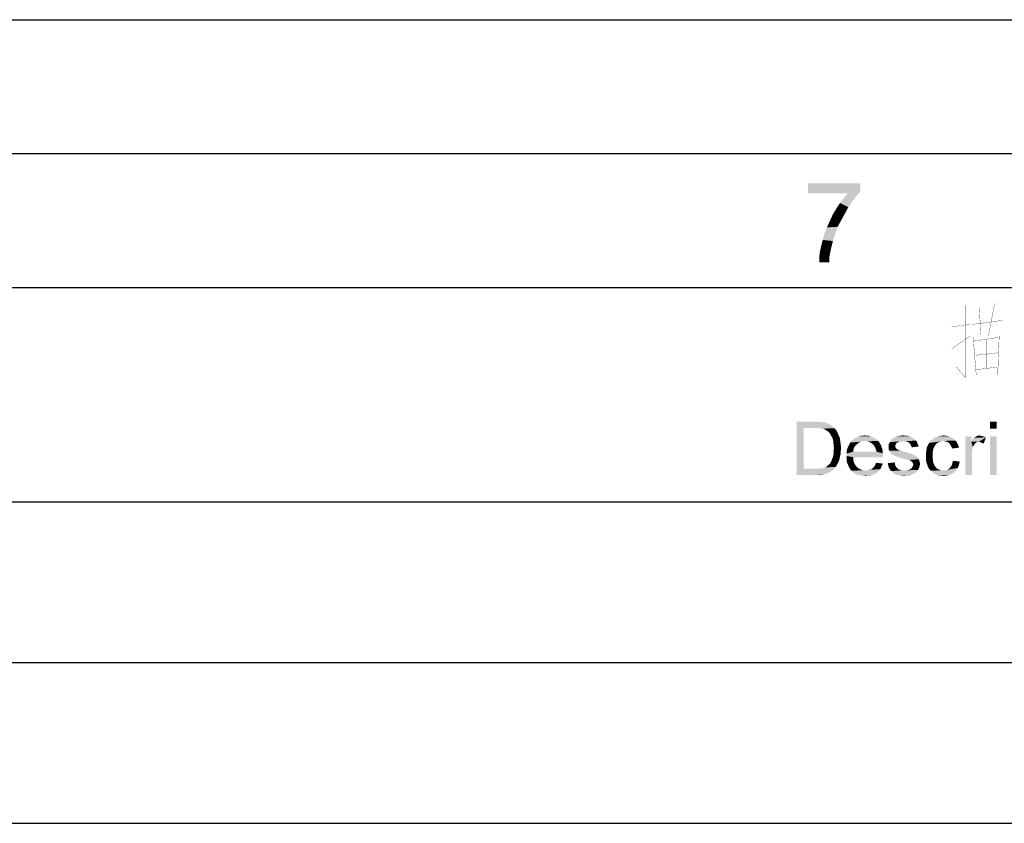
# Paper-space layout '61767N-2-A-2_1_1' of a CAD drawing. Header units: millimetres. Extents: x 0 to 594, y 1 to 420.
# Tile 219 of 222: x 446 to 482, y 390 to 420. Entities that reach past the tile are written whole.
import ezdxf

# ---------------------------------------------------------------- set-up
doc = ezdxf.new("R2010")
doc.units = ezdxf.units.MM
doc.header["$LTSCALE"] = 32.67
doc.layers.add('61767N-2-A-2_DXF_FORMAT', color=7, linetype='CONTINUOUS')

psp = doc.layouts.new('61767N-2-A-2_1_1')

# ---------------------------------------------------------------- linework, layer by layer
at = {"layer": '61767N-2-A-2_DXF_FORMAT', "color": 2, "linetype": 'Continuous'}
for p, q in [((0, 420), (594, 420)), ((20, 415), (589, 415)), ((409.0001, 410), (584.0001, 410)), ((409.0001, 402), (584.0001, 402)), ((409.0001, 396), (584.0001, 396)), ((409.0001, 390), (584.0001, 390))]:
    psp.add_line(p, q, dxfattribs=at)
at = {"layer": '61767N-2-A-2_DXF_FORMAT', "color": 7, "linetype": 'Continuous'}
psp.add_line((25, 410), (584, 410), dxfattribs=at)
at = {"layer": '61767N-2-A-2_DXF_FORMAT', "color": 2, "linetype": 'Continuous', "const_width": 0.01}
for points in [[(481.043, 409.3549), (481.043, 406.6452), (480.7001, 407.0323)], [(482.1287, 409.4032), (481.9001, 408.1936)], [(481.6144, 408.242), (481.5573, 409.3065)], [(481.2144, 408.629), (480.5287, 408.5323)], [(481.3287, 408.629), (482.4144, 408.7742)], [(480.5287, 407.7097), (481.2144, 408.1936)], [(481.3287, 408.1452), (481.443, 406.7419)], [(482.3001, 408.1452), (481.3287, 408)], [(481.843, 408.0484), (481.843, 406.9839)], [(482.243, 406.6936), (482.3001, 408.1936)], [(481.3858, 407.4678), (482.243, 407.5645)], [(481.443, 406.9355), (482.243, 407.0323)]]:
    psp.add_lwpolyline(points, dxfattribs=at)
at = {"layer": '61767N-2-A-2_DXF_FORMAT', "color": 2, "linetype": 'Continuous'}
for points in [[(477.1166, 413.8913), (477.1166, 413.5802), (475.1611, 413.5135)], [(477.1166, 413.8913), (475.1611, 413.5135), (475.1611, 413.8913)], [(476.65, 413.5135), (475.1611, 413.5135), (477.1166, 413.5802)], [(476.9611, 413.4024), (476.4944, 413.3357), (476.65, 413.5135)], [(476.4944, 413.3357), (476.9611, 413.4024), (476.8277, 413.2246)], [(476.65, 413.5135), (477.1166, 413.5802), (476.9611, 413.4024)], [(476.6722, 413.0024), (476.2277, 412.958), (476.3611, 413.158)], [(476.8277, 413.2246), (476.3611, 413.158), (476.4944, 413.3357)], [(476.3611, 413.158), (476.8277, 413.2246), (476.6722, 413.0024)], [(476.4055, 412.5135), (475.9833, 412.4913), (476.0944, 412.7357)], [(476.5388, 412.758), (476.0944, 412.7357), (476.2277, 412.958)], [(476.0944, 412.7357), (476.5388, 412.758), (476.4055, 412.5135)], [(476.2277, 412.958), (476.6722, 413.0024), (476.5388, 412.758)], [(476.2722, 412.2691), (475.8722, 412.2468), (475.9833, 412.4913)], [(475.9833, 412.4913), (476.4055, 412.5135), (476.2722, 412.2691)], [(476.1833, 412.0024), (475.7166, 411.7802), (475.7833, 412.0246)], [(475.7166, 411.7802), (476.1833, 412.0024), (476.0944, 411.7357)], [(475.7833, 412.0246), (475.8722, 412.2468), (476.2722, 412.2691)], [(475.7833, 412.0246), (476.2722, 412.2691), (476.1833, 412.0024)], [(476.0944, 411.7357), (475.65, 411.5357), (475.7166, 411.7802)], [(476.0944, 411.7357), (476.05, 411.558), (475.65, 411.5357)], [(475.65, 411.5357), (476.05, 411.558), (476.0055, 411.358)], [(475.9611, 411.1357), (475.5833, 411.1135), (475.6055, 411.3135)], [(476.0055, 411.358), (475.6055, 411.3135), (475.65, 411.5357)], [(475.6055, 411.3135), (476.0055, 411.358), (475.9611, 411.1357)], [(475.5833, 410.9357), (475.5833, 411.1135), (475.9611, 411.1357)], [(475.5833, 410.9357), (475.9611, 411.1357), (475.9611, 410.9357)], [(474.7409, 405), (475.4224, 405), (475.0076, 404.763)], [(475.0076, 404.763), (474.7409, 403), (474.7409, 405)], [(475.4224, 405), (475.5409, 404.9852), (475.0076, 404.763)], [(475.6298, 404.9852), (475.7187, 404.9704), (475.0076, 404.763)], [(475.5409, 404.9852), (475.6298, 404.9852), (475.0076, 404.763)], [(475.778, 404.9704), (475.8668, 404.9408), (475.0076, 404.763)], [(475.7187, 404.9704), (475.778, 404.9704), (475.0076, 404.763)], [(475.8668, 404.9408), (475.9409, 404.9111), (475.0076, 404.763)], [(482.2076, 405), (481.9557, 404.7333), (481.9557, 405)], [(481.9557, 404.7333), (482.2076, 405), (482.2076, 404.7333)], [(475.0076, 404.763), (475.0076, 403.2371), (474.7409, 403)], [(475.9409, 404.9111), (476.015, 404.8667), (475.0076, 404.763)], [(476.015, 404.8667), (476.0743, 404.8222), (475.0076, 404.763)], [(475.4224, 404.763), (475.0076, 404.763), (476.0743, 404.8222)], [(475.5409, 404.7482), (475.4224, 404.763), (476.0743, 404.8222)], [(475.6298, 404.7482), (475.5409, 404.7482), (476.0743, 404.8222)], [(475.6298, 404.7482), (476.0743, 404.8222), (476.1483, 404.7482)], [(476.1483, 404.7482), (475.7039, 404.7333), (475.6298, 404.7482)], [(475.7631, 404.7185), (475.7039, 404.7333), (476.1483, 404.7482)], [(475.8372, 404.6741), (475.7631, 404.7185), (476.1483, 404.7482)], [(475.8372, 404.6741), (476.1483, 404.7482), (476.2224, 404.6741)], [(476.2224, 404.6741), (475.9113, 404.6296), (475.8372, 404.6741)], [(475.9113, 404.6296), (476.2224, 404.6741), (476.2668, 404.5852)], [(476.2668, 404.5852), (475.9705, 404.5704), (475.9113, 404.6296)], [(476.015, 404.4963), (475.9705, 404.5704), (476.2668, 404.5852)], [(476.015, 404.4963), (476.2668, 404.5852), (476.3113, 404.4815)], [(476.3113, 404.4815), (476.0743, 404.3926), (476.015, 404.4963)], [(476.0743, 404.3926), (476.3113, 404.4815), (476.3557, 404.3778)], [(476.3557, 404.3778), (476.1039, 404.2889), (476.0743, 404.3926)], [(476.1039, 404.2889), (476.3557, 404.3778), (476.3705, 404.2593)], [(476.3705, 404.2593), (476.1187, 404.1556), (476.1039, 404.2889)], [(476.1187, 404.1556), (476.3705, 404.2593), (476.3854, 404.1408)], [(477.052, 404.2), (476.7113, 404.1556), (476.7409, 404.2148)], [(477.2891, 404.2741), (477.2002, 404.2593), (476.7409, 404.2148)], [(477.2891, 404.2741), (476.7409, 404.2148), (476.7854, 404.2741)], [(477.2002, 404.2593), (477.1261, 404.2445), (476.7409, 404.2148)], [(476.7409, 404.2148), (477.1261, 404.2445), (477.052, 404.2)], [(477.7335, 404.3185), (476.7854, 404.2741), (476.8446, 404.3185)], [(477.2891, 404.2741), (476.7854, 404.2741), (477.7335, 404.3185)], [(477.6743, 404.363), (476.8446, 404.3185), (476.8891, 404.363)], [(476.8446, 404.3185), (477.6743, 404.363), (477.7335, 404.3185)], [(477.615, 404.3926), (476.8891, 404.363), (476.9483, 404.3926)], [(476.8891, 404.363), (477.615, 404.3926), (477.6743, 404.363)], [(477.5557, 404.4222), (476.9483, 404.3926), (477.0076, 404.4222)], [(476.9483, 404.3926), (477.5557, 404.4222), (477.615, 404.3926)], [(477.4965, 404.4519), (477.0076, 404.4222), (477.0817, 404.4519)], [(477.0076, 404.4222), (477.4965, 404.4519), (477.5557, 404.4222)], [(477.3631, 404.4667), (477.4372, 404.4667), (477.0817, 404.4519)], [(477.215, 404.4667), (477.3631, 404.4667), (477.0817, 404.4519)], [(477.215, 404.4667), (477.0817, 404.4519), (477.1409, 404.4667)], [(477.0817, 404.4519), (477.4372, 404.4667), (477.4965, 404.4519)], [(477.215, 404.4667), (477.2891, 404.4815), (477.3631, 404.4667)], [(477.2891, 404.2741), (477.7335, 404.3185), (477.778, 404.2741)], [(477.778, 404.2741), (477.378, 404.2593), (477.2891, 404.2741)], [(477.4668, 404.2296), (477.378, 404.2593), (477.778, 404.2741)], [(477.4668, 404.2296), (477.778, 404.2741), (477.8224, 404.2296)], [(477.8224, 404.2296), (477.5409, 404.1852), (477.4668, 404.2296)], [(477.5409, 404.1852), (477.8224, 404.2296), (477.852, 404.1704)], [(478.5335, 404.2296), (478.4891, 404.2148), (478.178, 404.1556)], [(478.5335, 404.2296), (478.178, 404.1556), (478.2224, 404.2296)], [(478.4891, 404.2148), (478.4594, 404.1852), (478.178, 404.1556)], [(478.7261, 404.2741), (478.2224, 404.2296), (478.2668, 404.3185)], [(478.7261, 404.2741), (478.578, 404.2593), (478.2224, 404.2296)], [(478.2224, 404.2296), (478.578, 404.2593), (478.5335, 404.2296)], [(479.1113, 404.363), (478.2668, 404.3185), (478.3409, 404.3778)], [(479.1113, 404.363), (479.1557, 404.3333), (478.2668, 404.3185)], [(478.2668, 404.3185), (479.1557, 404.3333), (479.2002, 404.2889)], [(478.2668, 404.3185), (479.2002, 404.2889), (478.7261, 404.2741)], [(479.0668, 404.3926), (478.3409, 404.3778), (478.4002, 404.4074)], [(478.3409, 404.3778), (479.0668, 404.3926), (479.1113, 404.363)], [(478.9335, 404.4519), (479.0076, 404.4222), (478.4002, 404.4074)], [(478.9335, 404.4519), (478.4002, 404.4074), (478.4891, 404.4519)], [(478.4002, 404.4074), (479.0076, 404.4222), (479.0668, 404.3926)], [(478.7854, 404.4667), (478.8594, 404.4667), (478.4891, 404.4519)], [(478.7854, 404.4667), (478.4891, 404.4519), (478.5928, 404.4667)], [(478.4891, 404.4519), (478.8594, 404.4667), (478.9335, 404.4519)], [(478.578, 404.2593), (478.7261, 404.2741), (478.652, 404.2593)], [(478.5928, 404.4667), (478.7113, 404.4815), (478.7854, 404.4667)], [(478.7854, 404.2593), (478.7261, 404.2741), (479.2002, 404.2889)], [(478.8446, 404.2445), (478.7854, 404.2593), (479.2002, 404.2889)], [(478.8446, 404.2445), (479.2002, 404.2889), (479.2298, 404.2445)], [(479.2298, 404.2445), (478.9039, 404.2296), (478.8446, 404.2445)], [(478.9335, 404.2), (478.9039, 404.2296), (479.2298, 404.2445)], [(478.9335, 404.2), (479.2298, 404.2445), (479.2446, 404.1852)], [(480.2224, 404.2741), (480.1335, 404.2593), (479.6891, 404.2)], [(480.2224, 404.2741), (479.6891, 404.2), (479.7335, 404.2741)], [(480.1335, 404.2593), (480.0594, 404.2296), (479.6891, 404.2)], [(479.6891, 404.2), (480.0594, 404.2296), (479.9854, 404.2)], [(480.6668, 404.2889), (479.7335, 404.2741), (479.8076, 404.3333)], [(480.2224, 404.2741), (479.7335, 404.2741), (480.6668, 404.2889)], [(480.6076, 404.3482), (479.8076, 404.3333), (479.8817, 404.3926)], [(479.8076, 404.3333), (480.6076, 404.3482), (480.6668, 404.2889)], [(480.5187, 404.4074), (479.8817, 404.3926), (479.9557, 404.4222)], [(479.8817, 404.3926), (480.5187, 404.4074), (480.6076, 404.3482)], [(480.4298, 404.4371), (479.9557, 404.4222), (480.0446, 404.4519)], [(479.9557, 404.4222), (480.4298, 404.4371), (480.5187, 404.4074)], [(480.3261, 404.4667), (480.0446, 404.4519), (480.1335, 404.4667)], [(480.0446, 404.4519), (480.3261, 404.4667), (480.4298, 404.4371)], [(480.1335, 404.4667), (480.2224, 404.4815), (480.3261, 404.4667)], [(480.2817, 404.2593), (480.2224, 404.2741), (480.6668, 404.2889)], [(480.3261, 404.2445), (480.2817, 404.2593), (480.6668, 404.2889)], [(480.3854, 404.2296), (480.3261, 404.2445), (480.6668, 404.2889)], [(480.3854, 404.2296), (480.6668, 404.2889), (480.7261, 404.2148)], [(480.7261, 404.2148), (480.4298, 404.2), (480.3854, 404.2296)], [(480.4594, 404.1556), (480.4298, 404.2), (480.7261, 404.2148)], [(480.4594, 404.1556), (480.7261, 404.2148), (480.7705, 404.1259)], [(481.2594, 404.4519), (481.2594, 404.2445), (481.0372, 403)], [(481.2594, 404.4519), (481.0372, 403), (481.0372, 404.4519)], [(481.2594, 404.2445), (481.3187, 404.0519), (481.0372, 403)], [(481.2594, 404.2445), (481.2891, 404.3037), (481.8076, 404.4074)], [(481.5409, 404.2445), (481.2594, 404.2445), (481.8076, 404.4074)], [(481.2594, 404.2445), (481.5409, 404.2445), (481.4668, 404.2296)], [(481.2594, 404.2445), (481.4668, 404.2296), (481.4076, 404.1852)], [(481.2594, 404.2445), (481.4076, 404.1852), (481.3631, 404.1259)], [(481.2594, 404.2445), (481.3631, 404.1259), (481.3187, 404.0519)], [(481.2891, 404.3037), (481.3335, 404.363), (481.8076, 404.4074)], [(481.3335, 404.363), (481.3631, 404.3926), (481.8076, 404.4074)], [(481.8076, 404.4074), (481.3631, 404.3926), (481.4076, 404.4222)], [(481.615, 404.4667), (481.6743, 404.4519), (481.4076, 404.4222)], [(481.615, 404.4667), (481.4076, 404.4222), (481.4817, 404.4667)], [(481.6743, 404.4519), (481.7335, 404.4371), (481.4076, 404.4222)], [(481.4076, 404.4222), (481.7335, 404.4371), (481.8076, 404.4074)], [(481.4817, 404.4667), (481.5557, 404.4815), (481.615, 404.4667)], [(481.5854, 404.2296), (481.5409, 404.2445), (481.8076, 404.4074)], [(481.6298, 404.2148), (481.5854, 404.2296), (481.8076, 404.4074)], [(481.6743, 404.2), (481.6298, 404.2148), (481.8076, 404.4074)], [(481.6743, 404.2), (481.8076, 404.4074), (481.7187, 404.1704)], [(482.2076, 404.4519), (481.9557, 403), (481.9557, 404.4519)], [(481.9557, 403), (482.2076, 404.4519), (482.2076, 403)], [(476.3854, 404.1408), (476.1335, 404.0074), (476.1187, 404.1556)], [(476.4002, 404.0074), (476.1187, 403.9037), (476.1335, 404.0074)], [(476.1187, 403.9037), (476.4002, 404.0074), (476.3854, 403.8889)], [(476.3854, 403.8889), (476.1187, 403.8), (476.1187, 403.9037)], [(476.1187, 403.8), (476.3854, 403.8889), (476.3854, 403.7852)], [(476.1335, 404.0074), (476.3854, 404.1408), (476.4002, 404.0074)], [(476.8594, 403.9482), (476.6076, 403.8741), (476.6224, 403.963)], [(476.6076, 403.8741), (476.8594, 403.9482), (476.8594, 403.8741)], [(477.7187, 403.8741), (477.9557, 403.8148), (476.6076, 403.8)], [(476.8594, 403.8741), (477.7187, 403.8741), (476.6076, 403.8)], [(476.8594, 403.8741), (476.6076, 403.8), (476.6076, 403.8741)], [(476.8891, 404.0371), (476.6224, 403.963), (476.652, 404.0371)], [(476.6224, 403.963), (476.8891, 404.0371), (476.8594, 403.9482)], [(476.9335, 404.0963), (476.652, 404.0371), (476.6817, 404.0963)], [(476.652, 404.0371), (476.9335, 404.0963), (476.8891, 404.0371)], [(476.9928, 404.1556), (476.6817, 404.0963), (476.7113, 404.1556)], [(476.6817, 404.0963), (476.9928, 404.1556), (476.9335, 404.0963)], [(476.7113, 404.1556), (477.052, 404.2), (476.9928, 404.1556)], [(477.852, 404.1704), (477.615, 404.1259), (477.5409, 404.1852)], [(477.615, 404.1259), (477.852, 404.1704), (477.8965, 404.1111)], [(477.8965, 404.1111), (477.6446, 404.0815), (477.615, 404.1259)], [(477.6446, 404.0815), (477.8965, 404.1111), (477.9113, 404.0371)], [(477.9113, 404.0371), (477.6743, 404.0222), (477.6446, 404.0815)], [(477.6743, 404.0222), (477.9113, 404.0371), (477.9409, 403.963)], [(477.9409, 403.963), (477.7039, 403.9482), (477.6743, 404.0222)], [(477.7039, 403.9482), (477.9409, 403.963), (477.9557, 403.8889)], [(477.9557, 403.8889), (477.7187, 403.8741), (477.7039, 403.9482)], [(477.7187, 403.8741), (477.9557, 403.8889), (477.9557, 403.8148)], [(478.178, 404.1556), (478.4594, 404.1852), (478.4446, 404.1556)], [(478.4446, 404.1556), (478.4298, 404.1259), (478.178, 404.0519)], [(478.4446, 404.1556), (478.178, 404.0519), (478.178, 404.1556)], [(478.4298, 404.1259), (478.4298, 404.0815), (478.178, 404.0519)], [(478.178, 404.0519), (478.4298, 404.0815), (478.4298, 404.0371)], [(478.4298, 404.0371), (478.178, 404.0074), (478.178, 404.0519)], [(478.178, 404.0074), (478.4298, 404.0371), (478.4446, 404.0074)], [(478.4446, 404.0074), (478.4891, 403.963), (478.178, 403.9482)], [(478.4446, 404.0074), (478.178, 403.9482), (478.178, 404.0074)], [(478.178, 403.9482), (478.4891, 403.963), (478.5483, 403.9333)], [(478.5483, 403.9333), (478.2076, 403.9037), (478.178, 403.9482)], [(478.5631, 403.9333), (478.6076, 403.9185), (478.2076, 403.9037)], [(478.5483, 403.9333), (478.5631, 403.9333), (478.2076, 403.9037)], [(478.2076, 403.9037), (478.6076, 403.9185), (478.6668, 403.9037)], [(478.6668, 403.9037), (478.2224, 403.8593), (478.2076, 403.9037)], [(478.6668, 403.9037), (478.7557, 403.8741), (478.2224, 403.8593)], [(478.2224, 403.8593), (478.7557, 403.8741), (478.8743, 403.8445)], [(478.8743, 403.8445), (478.252, 403.8148), (478.2224, 403.8593)], [(478.252, 403.8148), (478.8743, 403.8445), (478.9631, 403.8148)], [(479.2446, 404.1852), (478.978, 404.1704), (478.9335, 404.2)], [(478.9928, 404.1259), (478.978, 404.1704), (479.2446, 404.1852)], [(478.9928, 404.1259), (479.2446, 404.1852), (479.2743, 404.1259)], [(479.2743, 404.1259), (479.0224, 404.0815), (478.9928, 404.1259)], [(479.0224, 404.0815), (479.2743, 404.1259), (479.2891, 404.0667)], [(479.2891, 404.0667), (479.0372, 404.0371), (479.0224, 404.0815)], [(479.8224, 403.8593), (479.5705, 403.8296), (479.5854, 403.9333)], [(479.5705, 403.8296), (479.8224, 403.8593), (479.8224, 403.7259)], [(479.8372, 403.963), (479.5854, 403.9333), (479.6002, 404.0371)], [(479.5854, 403.9333), (479.8372, 403.963), (479.8224, 403.8593)], [(479.8817, 404.0667), (479.6002, 404.0371), (479.6446, 404.1259)], [(479.6002, 404.0371), (479.8817, 404.0667), (479.8372, 403.963)], [(479.9854, 404.2), (479.9261, 404.1408), (479.6446, 404.1259)], [(479.9854, 404.2), (479.6446, 404.1259), (479.6891, 404.2)], [(479.6446, 404.1259), (479.9261, 404.1408), (479.8817, 404.0667)], [(480.7705, 404.1259), (480.4891, 404.1111), (480.4594, 404.1556)], [(480.5187, 404.0519), (480.4891, 404.1111), (480.7705, 404.1259)], [(480.5187, 404.0519), (480.7705, 404.1259), (480.8002, 404.0222)], [(480.8002, 404.0222), (480.5483, 403.9926), (480.5187, 404.0519)], [(481.3187, 404.0519), (481.2891, 403.9185), (481.0372, 403)], [(481.2891, 403.9185), (481.2891, 403.7556), (481.0372, 403)], [(476.2817, 403.4445), (475.9705, 403.4148), (476.015, 403.4741)], [(476.3113, 403.5185), (476.015, 403.4741), (476.0446, 403.5482)], [(476.015, 403.4741), (476.3113, 403.5185), (476.2817, 403.4445)], [(476.3409, 403.5926), (476.0446, 403.5482), (476.0743, 403.6222)], [(476.0446, 403.5482), (476.3409, 403.5926), (476.3113, 403.5185)], [(476.3557, 403.6963), (476.0743, 403.6222), (476.1039, 403.7111)], [(476.0743, 403.6222), (476.3557, 403.6963), (476.3409, 403.5926)], [(476.3854, 403.7852), (476.1039, 403.7111), (476.1187, 403.8)], [(476.1039, 403.7111), (476.3854, 403.7852), (476.3557, 403.6963)], [(476.6076, 403.8), (477.9557, 403.8148), (477.9705, 403.7259)], [(477.9705, 403.7259), (476.6076, 403.7111), (476.6076, 403.8)], [(476.6076, 403.7111), (477.9705, 403.7259), (477.9557, 403.6963)], [(476.6076, 403.7111), (477.9557, 403.6963), (476.8594, 403.6667)], [(476.8594, 403.6667), (476.6076, 403.6222), (476.6076, 403.7111)], [(476.6076, 403.6222), (476.8594, 403.6667), (476.8594, 403.5482)], [(476.8594, 403.5482), (476.6076, 403.5333), (476.6076, 403.6222)], [(476.6224, 403.4593), (476.6076, 403.5333), (476.8594, 403.5482)], [(476.6224, 403.4593), (476.8594, 403.5482), (476.8891, 403.4445)], [(476.8594, 403.6667), (477.9557, 403.6963), (477.9557, 403.6667)], [(478.1483, 403.4445), (478.4002, 403.4741), (478.415, 403.4)], [(478.9631, 403.8148), (478.2965, 403.7852), (478.252, 403.8148)], [(478.2965, 403.7852), (478.9631, 403.8148), (479.052, 403.7852)], [(479.052, 403.7852), (478.3409, 403.7556), (478.2965, 403.7852)], [(478.3409, 403.7556), (479.052, 403.7852), (479.1113, 403.7556)], [(479.1113, 403.7556), (478.3854, 403.7259), (478.3409, 403.7556)], [(479.1113, 403.7556), (479.1557, 403.7408), (478.3854, 403.7259)], [(478.3854, 403.7259), (479.1557, 403.7408), (479.2002, 403.7111)], [(479.2002, 403.7111), (478.4594, 403.6963), (478.3854, 403.7259)], [(478.5335, 403.6667), (478.4594, 403.6963), (479.2002, 403.7111)], [(478.5335, 403.6667), (479.2002, 403.7111), (479.2446, 403.6667)], [(479.2446, 403.6667), (478.6372, 403.6371), (478.5335, 403.6667)], [(478.6372, 403.6371), (479.2446, 403.6667), (479.2743, 403.6371)], [(479.2743, 403.6371), (478.7557, 403.6074), (478.6372, 403.6371)], [(478.7557, 403.6074), (479.2743, 403.6371), (479.3039, 403.5926)], [(479.3039, 403.5926), (478.8446, 403.5778), (478.7557, 403.6074)], [(478.9187, 403.563), (478.8446, 403.5778), (479.3039, 403.5926)], [(478.978, 403.5482), (478.9187, 403.563), (479.3039, 403.5926)], [(478.978, 403.5482), (479.3039, 403.5926), (479.3187, 403.5333)], [(479.3187, 403.5333), (479.0076, 403.5185), (478.978, 403.5482)], [(479.0372, 403.5037), (479.0076, 403.5185), (479.3187, 403.5333)], [(479.0372, 403.5037), (479.3187, 403.5333), (479.3335, 403.4889)], [(479.3335, 403.4889), (479.0668, 403.4741), (479.0372, 403.5037)], [(479.0817, 403.4296), (479.0668, 403.4741), (479.3335, 403.4889)], [(479.0817, 403.4296), (479.3335, 403.4889), (479.3483, 403.4148)], [(479.8224, 403.7259), (479.5705, 403.7111), (479.5705, 403.8296)], [(479.5705, 403.6222), (479.5705, 403.7111), (479.8224, 403.7259)], [(479.5705, 403.6222), (479.8224, 403.7259), (479.8224, 403.5926)], [(479.8224, 403.5926), (479.5705, 403.5482), (479.5705, 403.6222)], [(479.5705, 403.5482), (479.8224, 403.5926), (479.8372, 403.4741)], [(479.8372, 403.4741), (479.5854, 403.4593), (479.5705, 403.5482)], [(479.615, 403.4), (479.5854, 403.4593), (479.8372, 403.4741)], [(479.615, 403.4), (479.8372, 403.4741), (479.8817, 403.3704)], [(480.8298, 403.5037), (480.5483, 403.4445), (480.578, 403.5333)], [(480.5483, 403.4445), (480.8298, 403.5037), (480.8002, 403.3852)], [(481.0372, 403), (481.2891, 403.7556), (481.2891, 403)], [(475.615, 403.2371), (476.1187, 403.2074), (474.7409, 403)], [(475.5261, 403.2371), (475.615, 403.2371), (474.7409, 403)], [(475.4372, 403.2371), (475.5261, 403.2371), (474.7409, 403)], [(475.0076, 403.2371), (475.4372, 403.2371), (474.7409, 403)], [(476.1187, 403.2074), (476.015, 403.1333), (474.7409, 403)], [(476.015, 403.1333), (475.9113, 403.0741), (474.7409, 403)], [(475.615, 403.2371), (475.6891, 403.2519), (476.2076, 403.3111)], [(475.615, 403.2371), (476.2076, 403.3111), (476.1187, 403.2074)], [(475.6891, 403.2519), (475.7483, 403.2667), (476.2076, 403.3111)], [(475.7483, 403.2667), (475.7928, 403.2815), (476.2076, 403.3111)], [(476.2076, 403.3111), (475.7928, 403.2815), (475.852, 403.3111)], [(475.852, 403.3111), (475.8817, 403.3408), (476.2372, 403.3704)], [(475.852, 403.3111), (476.2372, 403.3704), (476.2076, 403.3111)], [(476.2372, 403.3704), (475.8817, 403.3408), (475.9261, 403.3704)], [(475.9261, 403.3704), (475.9705, 403.4148), (476.2817, 403.4445)], [(475.9261, 403.3704), (476.2817, 403.4445), (476.2372, 403.3704)], [(476.8891, 403.4445), (476.652, 403.4), (476.6224, 403.4593)], [(476.652, 403.4), (476.8891, 403.4445), (476.9335, 403.3704)], [(476.9335, 403.3704), (476.6817, 403.3259), (476.652, 403.4)], [(476.6817, 403.3259), (476.9335, 403.3704), (476.9928, 403.2963)], [(476.9928, 403.2963), (476.7113, 403.2667), (476.6817, 403.3259)], [(476.7113, 403.2667), (476.9928, 403.2963), (477.0668, 403.2371)], [(477.0668, 403.2371), (476.7409, 403.2074), (476.7113, 403.2667)], [(476.7409, 403.2074), (477.0668, 403.2371), (477.1409, 403.2074)], [(477.1409, 403.2074), (476.7854, 403.163), (476.7409, 403.2074)], [(477.1409, 403.2074), (477.215, 403.1778), (476.7854, 403.163)], [(477.3039, 403.1778), (477.378, 403.1778), (476.7854, 403.163)], [(477.215, 403.1778), (477.3039, 403.1778), (476.7854, 403.163)], [(477.8076, 403.1482), (476.7854, 403.163), (477.378, 403.1778)], [(477.8076, 403.1482), (476.8446, 403.1185), (476.7854, 403.163)], [(476.8446, 403.1185), (477.8076, 403.1482), (477.7335, 403.0889)], [(477.7335, 403.0889), (476.8891, 403.0741), (476.8446, 403.1185)], [(477.378, 403.1778), (477.4372, 403.1926), (477.8668, 403.2222)], [(477.378, 403.1778), (477.8668, 403.2222), (477.8076, 403.1482)], [(477.4372, 403.1926), (477.4965, 403.2074), (477.8668, 403.2222)], [(477.8668, 403.2222), (477.4965, 403.2074), (477.5557, 403.2371)], [(477.5557, 403.2371), (477.6002, 403.2815), (477.9113, 403.3259)], [(477.5557, 403.2371), (477.9113, 403.3259), (477.8668, 403.2222)], [(477.9113, 403.3259), (477.6002, 403.2815), (477.6446, 403.3259)], [(477.6446, 403.3259), (477.6743, 403.3852), (477.9557, 403.4296)], [(477.6446, 403.3259), (477.9557, 403.4296), (477.9113, 403.3259)], [(477.9557, 403.4296), (477.6743, 403.3852), (477.7039, 403.4593)], [(478.415, 403.4), (478.1631, 403.3259), (478.1483, 403.4445)], [(478.415, 403.4), (478.4298, 403.3408), (478.1631, 403.3259)], [(478.1631, 403.3259), (478.4298, 403.3408), (478.4594, 403.2963)], [(478.4594, 403.2963), (478.2076, 403.2371), (478.1631, 403.3259)], [(478.4594, 403.2963), (478.5039, 403.2519), (478.2076, 403.2371)], [(478.2076, 403.2371), (478.5039, 403.2519), (478.5483, 403.2074)], [(478.5483, 403.2074), (478.2668, 403.1482), (478.2076, 403.2371)], [(478.5483, 403.2074), (478.6224, 403.1926), (478.2668, 403.1482)], [(478.6224, 403.1926), (478.6817, 403.1778), (478.2668, 403.1482)], [(478.2668, 403.1482), (478.8446, 403.1778), (479.2743, 403.1926)], [(478.2668, 403.1482), (479.2743, 403.1926), (479.2298, 403.1333)], [(478.7557, 403.1778), (478.8446, 403.1778), (478.2668, 403.1482)], [(478.6817, 403.1778), (478.7557, 403.1778), (478.2668, 403.1482)], [(479.2298, 403.1333), (478.3261, 403.0889), (478.2668, 403.1482)], [(478.3261, 403.0889), (479.2298, 403.1333), (479.1854, 403.0889)], [(479.2743, 403.1926), (478.8446, 403.1778), (478.9039, 403.1926)], [(478.9039, 403.1926), (478.9631, 403.2074), (479.3039, 403.2519)], [(478.9039, 403.1926), (479.3039, 403.2519), (479.2743, 403.1926)], [(478.9631, 403.2074), (479.0076, 403.2371), (479.3039, 403.2519)], [(479.3039, 403.2519), (479.0076, 403.2371), (479.0372, 403.2667)], [(479.3187, 403.2963), (479.0372, 403.2667), (479.0668, 403.3111)], [(479.0372, 403.2667), (479.3187, 403.2963), (479.3039, 403.2519)], [(479.3335, 403.3556), (479.0668, 403.3111), (479.0817, 403.3556)], [(479.0668, 403.3111), (479.3335, 403.3556), (479.3187, 403.2963)], [(479.3483, 403.4148), (479.0965, 403.4), (479.0817, 403.4296)], [(479.0817, 403.3556), (479.0965, 403.4), (479.3483, 403.4148)], [(479.0817, 403.3556), (479.3483, 403.4148), (479.3335, 403.3556)], [(479.8817, 403.3704), (479.6298, 403.3259), (479.615, 403.4)], [(479.6298, 403.3259), (479.8817, 403.3704), (479.9261, 403.2963)], [(479.9261, 403.2963), (479.6594, 403.2667), (479.6298, 403.3259)], [(479.6594, 403.2667), (479.9261, 403.2963), (479.9854, 403.2371)], [(479.9854, 403.2371), (479.7039, 403.2074), (479.6594, 403.2667)], [(479.7039, 403.2074), (479.9854, 403.2371), (480.0594, 403.2074)], [(480.0594, 403.2074), (479.7483, 403.163), (479.7039, 403.2074)], [(480.0594, 403.2074), (480.1335, 403.1778), (479.7483, 403.163)], [(480.2817, 403.1778), (480.6965, 403.1778), (479.7483, 403.163)], [(480.2076, 403.1778), (480.2817, 403.1778), (479.7483, 403.163)], [(480.1335, 403.1778), (480.2076, 403.1778), (479.7483, 403.163)], [(479.7928, 403.1185), (479.7483, 403.163), (480.6965, 403.1778)], [(479.7928, 403.1185), (480.6965, 403.1778), (480.6224, 403.1037)], [(480.6224, 403.1037), (479.8372, 403.0741), (479.7928, 403.1185)], [(479.8965, 403.0445), (479.8372, 403.0741), (480.6224, 403.1037)], [(479.8965, 403.0445), (480.6224, 403.1037), (480.5335, 403.0445)], [(480.2817, 403.1778), (480.3409, 403.1926), (480.7557, 403.2667)], [(480.2817, 403.1778), (480.7557, 403.2667), (480.6965, 403.1778)], [(480.3409, 403.1926), (480.4002, 403.2222), (480.7557, 403.2667)], [(480.4002, 403.2222), (480.4446, 403.2519), (480.7557, 403.2667)], [(480.7557, 403.2667), (480.4446, 403.2519), (480.4891, 403.3111)], [(480.4891, 403.3111), (480.5335, 403.3704), (480.8002, 403.3852)], [(480.4891, 403.3111), (480.8002, 403.3852), (480.7557, 403.2667)], [(480.8002, 403.3852), (480.5335, 403.3704), (480.5483, 403.4445)], [(475.9113, 403.0741), (475.778, 403.0296), (474.7409, 403)], [(475.452, 403), (474.7409, 403), (475.778, 403.0296)], [(475.452, 403), (475.778, 403.0296), (475.6298, 403)], [(476.9483, 403.0445), (476.8891, 403.0741), (477.7335, 403.0889)], [(476.9483, 403.0445), (477.7335, 403.0889), (477.6446, 403.0296)], [(477.6446, 403.0296), (477.0076, 403.0148), (476.9483, 403.0445)], [(477.0817, 403), (477.0076, 403.0148), (477.6446, 403.0296)], [(477.0817, 403), (477.6446, 403.0296), (477.5409, 403)], [(477.5409, 403), (477.1557, 402.9852), (477.0817, 403)], [(477.2298, 402.9852), (477.1557, 402.9852), (477.5409, 403)], [(477.2298, 402.9852), (477.5409, 403), (477.4224, 402.9852)], [(477.4224, 402.9852), (477.3039, 402.9704), (477.2298, 402.9852)], [(479.1854, 403.0889), (478.415, 403.0296), (478.3261, 403.0889)], [(479.1854, 403.0889), (479.1261, 403.0593), (478.415, 403.0296)], [(478.415, 403.0296), (479.1261, 403.0593), (479.0668, 403.0296)], [(479.0668, 403.0296), (478.5039, 403), (478.415, 403.0296)], [(478.5039, 403), (479.0668, 403.0296), (478.9928, 403)], [(478.9928, 403), (478.6224, 402.9852), (478.5039, 403)], [(478.8446, 402.9852), (478.6224, 402.9852), (478.9928, 403)], [(478.8446, 402.9852), (478.7557, 402.9704), (478.6224, 402.9852)], [(478.8446, 402.9852), (478.9928, 403), (478.9187, 402.9852)], [(480.5335, 403.0445), (479.9557, 403.0148), (479.8965, 403.0445)], [(480.015, 403), (479.9557, 403.0148), (480.5335, 403.0445)], [(480.015, 403), (480.5335, 403.0445), (480.4446, 403)], [(480.4446, 403), (480.0743, 402.9852), (480.015, 403)], [(480.1483, 402.9852), (480.0743, 402.9852), (480.4446, 403)], [(480.1483, 402.9852), (480.4446, 403), (480.3409, 402.9852)], [(480.3409, 402.9852), (480.2224, 402.9704), (480.1483, 402.9852)]]:
    psp.add_solid(points, dxfattribs=at)

doc.saveas('drawing.dxf')
